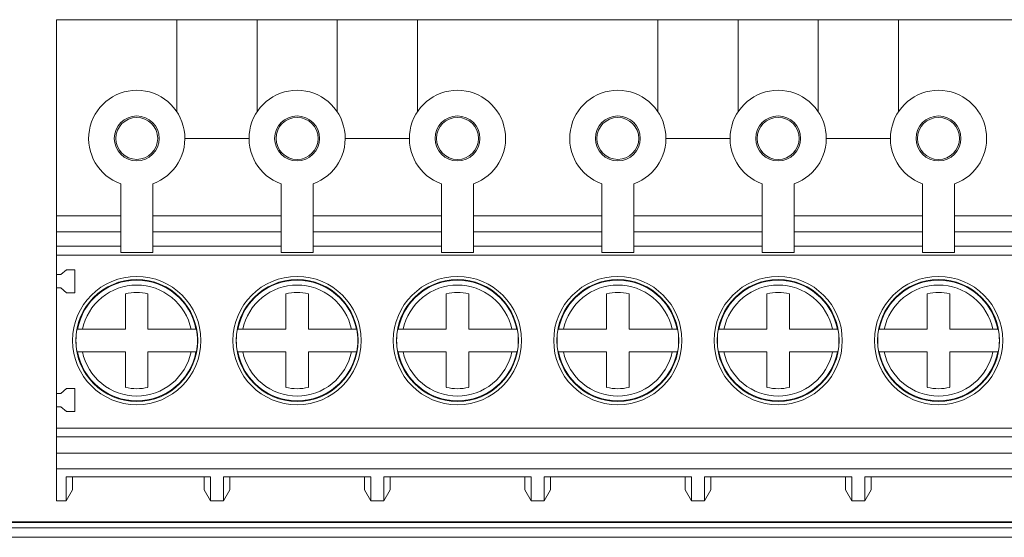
# Model space of a CAD drawing. Header units: millimetres. Extents: x 10 to 277, y 8 to 208.
# Tile 39 of 61: x 79 to 95, y 128 to 136. Entities that reach past the tile are written whole.
import ezdxf

# ---------------------------------------------------------------- set-up
doc = ezdxf.new("R2010")
doc.units = ezdxf.units.MM

msp = doc.modelspace()

# ---------------------------------------------------------------- linework, layer by layer
at = {"color": 7, "linetype": 'Continuous', "lineweight": 15}
for p, q in [((79.828, 136.281), (81.703, 136.281)), ((79.828, 133.224), (79.828, 136.281)), ((81.703, 136.281), (82.953, 136.281)), ((82.953, 136.281), (84.203, 136.281)), ((84.203, 136.281), (85.453, 136.281)), ((85.453, 136.281), (89.203, 136.281)), ((89.203, 136.281), (90.453, 136.281)), ((90.453, 136.281), (91.703, 136.281)), ((91.703, 136.281), (92.953, 136.281)), ((92.953, 136.281), (96.703, 136.281)), ((81.828, 134.431), (82.828, 134.431)), ((84.328, 134.431), (85.328, 134.431)), ((89.328, 134.431), (90.328, 134.431)), ((91.828, 134.431), (92.828, 134.431)), ((80.828, 132.652), (80.828, 133.724)), ((81.328, 133.724), (81.328, 132.652)), ((83.328, 132.652), (83.328, 133.724)), ((83.828, 133.724), (83.828, 132.652)), ((85.828, 132.652), (85.828, 133.724)), ((86.328, 133.724), (86.328, 132.652)), ((88.328, 132.652), (88.328, 133.724)), ((88.828, 133.724), (88.828, 132.652)), ((90.828, 132.652), (90.828, 133.724)), ((91.328, 133.724), (91.328, 132.652)), ((93.328, 132.652), (93.328, 133.724)), ((93.828, 133.724), (93.828, 132.652)), ((79.828, 133.224), (80.828, 133.224)), ((79.828, 132.976), (79.828, 133.224)), ((81.328, 133.224), (83.328, 133.224)), ((83.828, 133.224), (85.828, 133.224)), ((86.328, 133.224), (88.328, 133.224)), ((88.828, 133.224), (90.828, 133.224)), ((91.328, 133.224), (93.328, 133.224)), ((93.828, 133.224), (95.828, 133.224)), ((79.828, 132.976), (80.828, 132.976)), ((79.828, 132.75), (79.828, 132.976)), ((81.328, 132.976), (83.328, 132.976)), ((83.828, 132.976), (85.828, 132.976)), ((88.328, 132.976), (86.328, 132.976)), ((88.828, 132.976), (90.828, 132.976)), ((91.328, 132.976), (93.328, 132.976)), ((95.828, 132.976), (93.828, 132.976)), ((80.828, 132.75), (79.828, 132.75)), ((79.828, 132.75), (79.828, 132.613)), ((81.328, 132.652), (80.828, 132.652)), ((83.328, 132.75), (81.328, 132.75)), ((83.828, 132.652), (83.328, 132.652)), ((85.828, 132.75), (83.828, 132.75)), ((86.328, 132.652), (85.828, 132.652)), ((88.328, 132.75), (86.328, 132.75)), ((88.828, 132.652), (88.328, 132.652)), ((90.828, 132.75), (88.828, 132.75)), ((91.328, 132.652), (90.828, 132.652)), ((93.328, 132.75), (91.328, 132.75)), ((93.828, 132.652), (93.328, 132.652)), ((95.828, 132.75), (93.828, 132.75)), ((79.828, 132.613), (79.828, 132.309)), ((102.328, 132.613), (79.828, 132.613)), ((79.893, 132.309), (79.982, 132.384)), ((80.113, 132.384), (79.982, 132.384)), ((80.113, 132.027), (80.113, 132.384)), ((79.893, 132.309), (79.828, 132.309)), ((79.828, 132.102), (79.828, 132.309)), ((79.828, 130.457), (79.828, 132.102)), ((79.828, 132.102), (79.893, 132.102)), ((79.982, 132.027), (79.893, 132.102)), ((79.982, 132.027), (80.113, 132.027)), ((80.903, 132.01), (80.903, 131.456)), ((81.253, 132.01), (81.253, 131.456)), ((83.403, 132.01), (83.403, 131.456)), ((83.753, 131.456), (83.753, 132.01)), ((85.903, 132.01), (85.903, 131.456)), ((86.253, 132.01), (86.253, 131.456)), ((88.403, 132.01), (88.403, 131.456)), ((88.753, 132.01), (88.753, 131.456)), ((90.903, 132.01), (90.903, 131.456)), ((91.253, 132.01), (91.253, 131.456)), ((93.403, 132.01), (93.403, 131.456)), ((93.753, 131.456), (93.753, 132.01)), ((80.231, 131.456), (80.903, 131.456)), ((81.926, 131.456), (81.253, 131.456)), ((82.731, 131.456), (83.403, 131.456)), ((83.753, 131.456), (84.426, 131.456)), ((85.231, 131.456), (85.903, 131.456)), ((86.926, 131.456), (86.253, 131.456)), ((87.731, 131.456), (88.403, 131.456)), ((89.426, 131.456), (88.753, 131.456)), ((90.231, 131.456), (90.903, 131.456)), ((91.926, 131.456), (91.253, 131.456)), ((92.731, 131.456), (93.403, 131.456)), ((93.753, 131.456), (94.426, 131.456)), ((80.903, 131.106), (80.231, 131.106)), ((80.903, 131.106), (80.903, 130.552)), ((81.253, 130.552), (81.253, 131.106)), ((81.926, 131.106), (81.253, 131.106)), ((82.731, 131.106), (83.403, 131.106)), ((83.403, 130.552), (83.403, 131.106)), ((83.753, 130.552), (83.753, 131.106)), ((84.426, 131.106), (83.753, 131.106)), ((85.903, 131.106), (85.231, 131.106)), ((85.903, 131.106), (85.903, 130.552)), ((86.253, 130.552), (86.253, 131.106)), ((86.926, 131.106), (86.253, 131.106)), ((88.403, 131.106), (87.731, 131.106)), ((88.403, 131.106), (88.403, 130.552)), ((88.753, 130.552), (88.753, 131.106)), ((89.426, 131.106), (88.753, 131.106)), ((90.903, 131.106), (90.231, 131.106)), ((90.903, 131.106), (90.903, 130.552)), ((91.253, 130.552), (91.253, 131.106)), ((91.926, 131.106), (91.253, 131.106)), ((92.731, 131.106), (93.403, 131.106)), ((93.403, 130.552), (93.403, 131.106)), ((93.753, 130.552), (93.753, 131.106)), ((94.426, 131.106), (93.753, 131.106)), ((79.982, 130.532), (79.893, 130.457)), ((80.113, 130.532), (79.982, 130.532)), ((80.113, 130.175), (80.113, 130.532)), ((79.828, 130.457), (79.893, 130.457)), ((79.828, 130.25), (79.828, 130.457)), ((79.828, 129.918), (79.828, 130.25)), ((79.893, 130.25), (79.828, 130.25)), ((79.893, 130.25), (79.982, 130.175)), ((79.982, 130.175), (80.113, 130.175)), ((79.828, 129.918), (102.328, 129.918)), ((79.828, 129.918), (79.828, 129.781)), ((102.328, 129.781), (79.828, 129.781)), ((79.828, 129.528), (79.828, 129.781)), ((79.828, 129.528), (102.328, 129.528)), ((79.828, 129.528), (79.828, 129.281)), ((79.828, 129.281), (102.328, 129.281)), ((79.828, 129.281), (79.828, 128.781)), ((79.978, 129.156), (82.228, 129.156)), ((79.978, 128.781), (79.978, 129.156)), ((80.078, 129.156), (80.078, 128.954)), ((82.128, 128.954), (82.128, 129.156)), ((82.228, 129.156), (82.228, 128.781)), ((82.428, 129.156), (84.728, 129.156)), ((82.428, 128.781), (82.428, 129.156)), ((82.528, 129.156), (82.528, 128.954)), ((84.628, 128.954), (84.628, 129.156)), ((84.728, 129.156), (84.728, 128.781)), ((84.928, 129.156), (87.228, 129.156)), ((84.928, 128.781), (84.928, 129.156)), ((85.028, 129.156), (85.028, 128.954)), ((87.128, 128.954), (87.128, 129.156)), ((87.228, 129.156), (87.228, 128.781)), ((87.428, 129.156), (89.728, 129.156)), ((87.428, 128.781), (87.428, 129.156)), ((87.528, 129.156), (87.528, 128.954)), ((89.628, 128.954), (89.628, 129.156)), ((89.728, 129.156), (89.728, 128.781)), ((89.928, 129.156), (92.228, 129.156)), ((89.928, 128.781), (89.928, 129.156)), ((90.028, 129.156), (90.028, 128.954)), ((92.128, 128.954), (92.128, 129.156)), ((92.228, 129.156), (92.228, 128.781)), ((92.428, 129.156), (94.728, 129.156)), ((92.428, 128.781), (92.428, 129.156)), ((92.528, 129.156), (92.528, 128.954)), ((80.078, 128.954), (79.978, 128.781)), ((82.128, 128.954), (82.228, 128.781)), ((82.528, 128.954), (82.428, 128.781)), ((84.628, 128.954), (84.728, 128.781)), ((85.028, 128.954), (84.928, 128.781)), ((87.128, 128.954), (87.228, 128.781)), ((87.528, 128.954), (87.428, 128.781)), ((89.628, 128.954), (89.728, 128.781)), ((90.028, 128.954), (89.928, 128.781)), ((92.128, 128.954), (92.228, 128.781)), ((92.528, 128.954), (92.428, 128.781)), ((79.828, 128.781), (79.978, 128.781)), ((82.428, 128.781), (82.228, 128.781)), ((84.928, 128.781), (84.728, 128.781)), ((87.428, 128.781), (87.228, 128.781)), ((89.928, 128.781), (89.728, 128.781)), ((92.428, 128.781), (92.228, 128.781)), ((36.203, 128.447), (102.953, 128.447)), ((102.953, 128.36), (36.203, 128.36)), ((102.953, 128.215), (36.203, 128.215))]:
    msp.add_line(p, q, dxfattribs=at)
for centre, radius in [((81.078, 134.431), 0.35), ((83.578, 134.431), 0.35), ((86.078, 134.431), 0.35), ((88.578, 134.431), 0.35), ((91.078, 134.431), 0.35), ((93.578, 134.431), 0.35), ((81.078, 134.431), 0.327), ((83.578, 134.431), 0.328), ((86.078, 134.431), 0.328), ((88.578, 134.431), 0.327), ((91.078, 134.431), 0.328), ((93.578, 134.431), 0.328), ((81.078, 131.281), 1), ((81.078, 131.281), 0.95), ((83.578, 131.281), 1), ((83.578, 131.281), 0.95), ((86.078, 131.281), 1), ((86.078, 131.281), 0.95), ((88.578, 131.281), 1), ((88.578, 131.281), 0.95), ((91.078, 131.281), 1), ((91.078, 131.281), 0.95), ((93.578, 131.281), 1), ((93.578, 131.281), 0.95)]:
    msp.add_circle(centre, radius, dxfattribs=at)
for centre, radius, start, end in [((81.078, 134.431), 0.75, 289.4712, 250.5288), ((83.578, 134.431), 0.75, 289.4712, 250.5288), ((86.078, 134.431), 0.75, 289.4712, 250.5288), ((88.578, 134.431), 0.75, 289.4712, 250.5288), ((91.078, 134.431), 0.75, 289.4712, 250.5288), ((93.578, 134.431), 0.75, 289.4712, 250.5288), ((81.078, 131.281), 0.94, 10.7265, 169.2735), ((83.578, 131.281), 0.94, 10.7265, 169.2735), ((86.078, 131.281), 0.94, 10.7265, 169.2735), ((88.578, 131.281), 0.94, 10.7265, 169.2735), ((91.078, 131.281), 0.94, 10.7265, 169.2735), ((93.578, 131.281), 0.94, 10.7265, 169.2735), ((81.078, 131.281), 0.75, 76.5066, 103.4934), ((83.578, 131.281), 0.75, 76.5066, 103.4934), ((86.078, 131.281), 0.75, 76.5066, 103.4934), ((88.578, 131.281), 0.75, 76.5066, 103.4934), ((91.078, 131.281), 0.75, 76.5066, 103.4934), ((93.578, 131.281), 0.75, 76.5066, 103.4934), ((81.078, 131.281), 0.948, 169.3587, 190.6413), ((81.078, 131.281), 0.948, 349.3587, 10.6413), ((83.578, 131.281), 0.948, 169.3587, 190.6413), ((83.578, 131.281), 0.948, 349.3587, 10.6413), ((86.078, 131.281), 0.948, 169.3587, 190.6413), ((86.078, 131.281), 0.948, 349.3587, 10.6413), ((88.578, 131.281), 0.948, 169.3587, 190.6413), ((88.578, 131.281), 0.948, 349.3587, 10.6413), ((91.078, 131.281), 0.948, 169.3587, 190.6413), ((91.078, 131.281), 0.948, 349.3587, 10.6413), ((93.578, 131.281), 0.948, 169.3587, 190.6413), ((93.578, 131.281), 0.948, 349.3587, 10.6413), ((81.078, 131.281), 0.94, 190.7265, 349.2735), ((83.578, 131.281), 0.94, 190.7265, 349.2735), ((86.078, 131.281), 0.94, 190.7265, 349.2735), ((88.578, 131.281), 0.94, 190.7265, 349.2735), ((91.078, 131.281), 0.94, 190.7265, 349.2735), ((93.578, 131.281), 0.94, 190.7265, 349.2735), ((81.078, 131.281), 0.75, 256.5066, 283.4934), ((83.578, 131.281), 0.75, 256.5066, 283.4934), ((86.078, 131.281), 0.75, 256.5066, 283.4934), ((88.578, 131.281), 0.75, 256.5066, 283.4934), ((91.078, 131.281), 0.75, 256.5066, 283.4934), ((93.578, 131.281), 0.75, 256.5066, 283.4934)]:
    msp.add_arc(centre, radius, start, end, dxfattribs=at)
for points, degree in [([(81.703, 136.281), (81.703, 134.845)], 1), ([(82.953, 134.845), (82.953, 136.281)], 1), ([(84.203, 136.281), (84.203, 134.845)], 1), ([(85.453, 134.845), (85.453, 136.281)], 1), ([(89.203, 136.281), (89.203, 134.845)], 1), ([(90.453, 134.845), (90.453, 136.281)], 1), ([(91.703, 136.281), (91.703, 134.845)], 1), ([(92.953, 134.845), (92.953, 136.281)], 1), ([(80.147, 131.456), (80.149, 131.456), (80.152, 131.456), (80.155, 131.456)], 3), ([(82.002, 131.456), (82.005, 131.456), (82.007, 131.456), (82.01, 131.456)], 3), ([(82.647, 131.456), (82.649, 131.456), (82.652, 131.456), (82.655, 131.456)], 3), ([(84.502, 131.456), (84.505, 131.456), (84.507, 131.456), (84.51, 131.456)], 3), ([(85.147, 131.456), (85.149, 131.456), (85.152, 131.456), (85.155, 131.456)], 3), ([(87.002, 131.456), (87.005, 131.456), (87.007, 131.456), (87.01, 131.456)], 3), ([(87.647, 131.456), (87.649, 131.456), (87.652, 131.456), (87.655, 131.456)], 3), ([(89.502, 131.456), (89.505, 131.456), (89.507, 131.456), (89.51, 131.456)], 3), ([(90.147, 131.456), (90.149, 131.456), (90.152, 131.456), (90.155, 131.456)], 3), ([(92.002, 131.456), (92.005, 131.456), (92.007, 131.456), (92.01, 131.456)], 3), ([(92.647, 131.456), (92.649, 131.456), (92.652, 131.456), (92.655, 131.456)], 3), ([(94.502, 131.456), (94.505, 131.456), (94.507, 131.456), (94.51, 131.456)], 3), ([(80.155, 131.106), (80.152, 131.106), (80.149, 131.106), (80.147, 131.106)], 3), ([(82.01, 131.106), (82.007, 131.106), (82.005, 131.106), (82.002, 131.106)], 3), ([(82.655, 131.106), (82.652, 131.106), (82.649, 131.106), (82.647, 131.106)], 3), ([(84.51, 131.106), (84.507, 131.106), (84.505, 131.106), (84.502, 131.106)], 3), ([(85.155, 131.106), (85.152, 131.106), (85.149, 131.106), (85.147, 131.106)], 3), ([(87.01, 131.106), (87.007, 131.106), (87.005, 131.106), (87.002, 131.106)], 3), ([(87.655, 131.106), (87.652, 131.106), (87.649, 131.106), (87.647, 131.106)], 3), ([(89.51, 131.106), (89.507, 131.106), (89.505, 131.106), (89.502, 131.106)], 3), ([(90.155, 131.106), (90.152, 131.106), (90.149, 131.106), (90.147, 131.106)], 3), ([(92.01, 131.106), (92.007, 131.106), (92.005, 131.106), (92.002, 131.106)], 3), ([(92.655, 131.106), (92.652, 131.106), (92.649, 131.106), (92.647, 131.106)], 3), ([(94.51, 131.106), (94.507, 131.106), (94.505, 131.106), (94.502, 131.106)], 3), ([(102.953, 128.455), (36.203, 128.455)], 1)]:
    msp.add_open_spline(points, degree=degree, dxfattribs=at)
for points, knots in [([(80.231, 131.456), (80.271, 131.651), (80.378, 131.826), (80.686, 132.077), (80.879, 132.146), (81.277, 132.146), (81.47, 132.077), (81.779, 131.826), (81.885, 131.651), (81.926, 131.456)], [0, 0, 0, 0, 0.25, 0.25, 0.5, 0.5, 0.75, 0.75, 1, 1, 1, 1]), ([(82.731, 131.456), (82.771, 131.651), (82.878, 131.826), (83.186, 132.077), (83.379, 132.146), (83.777, 132.146), (83.97, 132.077), (84.279, 131.826), (84.385, 131.651), (84.426, 131.456)], [0, 0, 0, 0, 0.25, 0.25, 0.5, 0.5, 0.75, 0.75, 1, 1, 1, 1]), ([(85.231, 131.456), (85.271, 131.651), (85.378, 131.826), (85.686, 132.077), (85.879, 132.146), (86.277, 132.146), (86.47, 132.077), (86.779, 131.826), (86.885, 131.651), (86.926, 131.456)], [0, 0, 0, 0, 0.25, 0.25, 0.5, 0.5, 0.75, 0.75, 1, 1, 1, 1]), ([(87.731, 131.456), (87.771, 131.651), (87.878, 131.826), (88.186, 132.077), (88.379, 132.146), (88.777, 132.146), (88.97, 132.077), (89.279, 131.826), (89.385, 131.651), (89.426, 131.456)], [0, 0, 0, 0, 0.25, 0.25, 0.5, 0.5, 0.75, 0.75, 1, 1, 1, 1]), ([(90.231, 131.456), (90.271, 131.651), (90.378, 131.826), (90.686, 132.077), (90.879, 132.146), (91.277, 132.146), (91.47, 132.077), (91.779, 131.826), (91.885, 131.651), (91.926, 131.456)], [0, 0, 0, 0, 0.25, 0.25, 0.5, 0.5, 0.75, 0.75, 1, 1, 1, 1]), ([(92.731, 131.456), (92.771, 131.651), (92.878, 131.826), (93.186, 132.077), (93.379, 132.146), (93.777, 132.146), (93.97, 132.077), (94.279, 131.826), (94.385, 131.651), (94.426, 131.456)], [0, 0, 0, 0, 0.25, 0.25, 0.5, 0.5, 0.75, 0.75, 1, 1, 1, 1]), ([(80.155, 131.456), (80.155, 131.456), (80.156, 131.456), (80.159, 131.456), (80.162, 131.456), (80.166, 131.456), (80.172, 131.456), (80.177, 131.456), (80.183, 131.456), (80.19, 131.456), (80.198, 131.456), (80.206, 131.456), (80.214, 131.456), (80.22, 131.456), (80.225, 131.456), (80.231, 131.456)], [0, 0, 0, 0, 0.000049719, 0.000049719, 0.000049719, 0.000099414, 0.000099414, 0.000099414, 0.0001494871, 0.0001494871, 0.0001494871, 0.0002004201, 0.0002004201, 0.0002004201, 0.0002340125, 0.0002340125, 0.0002340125, 0.0002340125]), ([(81.926, 131.456), (81.934, 131.456), (81.943, 131.456), (81.951, 131.456), (81.96, 131.456), (81.967, 131.456), (81.974, 131.456), (81.981, 131.456), (81.987, 131.456), (81.991, 131.456), (81.996, 131.456), (81.999, 131.456), (82.001, 131.456), (82.002, 131.456), (82.002, 131.456), (82.002, 131.456)], [0, 0, 0, 0, 0.0000521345, 0.0000521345, 0.0000521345, 0.0001043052, 0.0001043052, 0.0001043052, 0.0001559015, 0.0001559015, 0.0001559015, 0.0002065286, 0.0002065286, 0.0002065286, 0.0002340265, 0.0002340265, 0.0002340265, 0.0002340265]), ([(82.655, 131.456), (82.655, 131.456), (82.656, 131.456), (82.659, 131.456), (82.662, 131.456), (82.666, 131.456), (82.672, 131.456), (82.677, 131.456), (82.683, 131.456), (82.69, 131.456), (82.698, 131.456), (82.706, 131.456), (82.714, 131.456), (82.72, 131.456), (82.725, 131.456), (82.731, 131.456)], [0, 0, 0, 0, 0.000049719, 0.000049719, 0.000049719, 0.000099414, 0.000099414, 0.000099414, 0.0001494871, 0.0001494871, 0.0001494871, 0.0002004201, 0.0002004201, 0.0002004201, 0.0002340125, 0.0002340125, 0.0002340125, 0.0002340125]), ([(84.426, 131.456), (84.434, 131.456), (84.443, 131.456), (84.451, 131.456), (84.46, 131.456), (84.467, 131.456), (84.474, 131.456), (84.481, 131.456), (84.487, 131.456), (84.491, 131.456), (84.496, 131.456), (84.499, 131.456), (84.501, 131.456), (84.502, 131.456), (84.502, 131.456), (84.502, 131.456)], [0, 0, 0, 0, 0.0000521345, 0.0000521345, 0.0000521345, 0.0001043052, 0.0001043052, 0.0001043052, 0.0001559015, 0.0001559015, 0.0001559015, 0.0002065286, 0.0002065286, 0.0002065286, 0.0002340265, 0.0002340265, 0.0002340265, 0.0002340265]), ([(85.155, 131.456), (85.155, 131.456), (85.156, 131.456), (85.159, 131.456), (85.162, 131.456), (85.166, 131.456), (85.172, 131.456), (85.177, 131.456), (85.183, 131.456), (85.19, 131.456), (85.198, 131.456), (85.206, 131.456), (85.214, 131.456), (85.22, 131.456), (85.225, 131.456), (85.231, 131.456)], [0, 0, 0, 0, 0.000049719, 0.000049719, 0.000049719, 0.000099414, 0.000099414, 0.000099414, 0.0001494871, 0.0001494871, 0.0001494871, 0.0002004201, 0.0002004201, 0.0002004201, 0.0002340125, 0.0002340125, 0.0002340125, 0.0002340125]), ([(86.926, 131.456), (86.934, 131.456), (86.943, 131.456), (86.951, 131.456), (86.96, 131.456), (86.967, 131.456), (86.974, 131.456), (86.981, 131.456), (86.987, 131.456), (86.991, 131.456), (86.996, 131.456), (86.999, 131.456), (87.001, 131.456), (87.002, 131.456), (87.002, 131.456), (87.002, 131.456)], [0, 0, 0, 0, 0.0000521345, 0.0000521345, 0.0000521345, 0.0001043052, 0.0001043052, 0.0001043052, 0.0001559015, 0.0001559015, 0.0001559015, 0.0002065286, 0.0002065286, 0.0002065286, 0.0002340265, 0.0002340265, 0.0002340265, 0.0002340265]), ([(87.655, 131.456), (87.655, 131.456), (87.656, 131.456), (87.659, 131.456), (87.662, 131.456), (87.666, 131.456), (87.672, 131.456), (87.677, 131.456), (87.683, 131.456), (87.69, 131.456), (87.698, 131.456), (87.706, 131.456), (87.714, 131.456), (87.72, 131.456), (87.725, 131.456), (87.731, 131.456)], [0, 0, 0, 0, 0.000049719, 0.000049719, 0.000049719, 0.000099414, 0.000099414, 0.000099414, 0.0001494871, 0.0001494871, 0.0001494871, 0.0002004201, 0.0002004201, 0.0002004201, 0.0002340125, 0.0002340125, 0.0002340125, 0.0002340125]), ([(89.426, 131.456), (89.434, 131.456), (89.443, 131.456), (89.451, 131.456), (89.46, 131.456), (89.467, 131.456), (89.474, 131.456), (89.481, 131.456), (89.487, 131.456), (89.491, 131.456), (89.496, 131.456), (89.499, 131.456), (89.501, 131.456), (89.502, 131.456), (89.502, 131.456), (89.502, 131.456)], [0, 0, 0, 0, 0.0000521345, 0.0000521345, 0.0000521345, 0.0001043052, 0.0001043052, 0.0001043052, 0.0001559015, 0.0001559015, 0.0001559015, 0.0002065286, 0.0002065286, 0.0002065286, 0.0002340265, 0.0002340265, 0.0002340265, 0.0002340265]), ([(90.155, 131.456), (90.155, 131.456), (90.156, 131.456), (90.159, 131.456), (90.162, 131.456), (90.166, 131.456), (90.172, 131.456), (90.177, 131.456), (90.183, 131.456), (90.19, 131.456), (90.198, 131.456), (90.206, 131.456), (90.214, 131.456), (90.22, 131.456), (90.225, 131.456), (90.231, 131.456)], [0, 0, 0, 0, 0.000049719, 0.000049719, 0.000049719, 0.000099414, 0.000099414, 0.000099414, 0.0001494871, 0.0001494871, 0.0001494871, 0.0002004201, 0.0002004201, 0.0002004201, 0.0002340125, 0.0002340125, 0.0002340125, 0.0002340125]), ([(91.926, 131.456), (91.934, 131.456), (91.943, 131.456), (91.951, 131.456), (91.96, 131.456), (91.967, 131.456), (91.974, 131.456), (91.981, 131.456), (91.987, 131.456), (91.991, 131.456), (91.996, 131.456), (91.999, 131.456), (92.001, 131.456), (92.002, 131.456), (92.002, 131.456), (92.002, 131.456)], [0, 0, 0, 0, 0.0000521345, 0.0000521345, 0.0000521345, 0.0001043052, 0.0001043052, 0.0001043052, 0.0001559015, 0.0001559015, 0.0001559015, 0.0002065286, 0.0002065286, 0.0002065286, 0.0002340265, 0.0002340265, 0.0002340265, 0.0002340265]), ([(92.655, 131.456), (92.655, 131.456), (92.656, 131.456), (92.659, 131.456), (92.662, 131.456), (92.666, 131.456), (92.672, 131.456), (92.677, 131.456), (92.683, 131.456), (92.69, 131.456), (92.698, 131.456), (92.706, 131.456), (92.714, 131.456), (92.72, 131.456), (92.725, 131.456), (92.731, 131.456)], [0, 0, 0, 0, 0.000049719, 0.000049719, 0.000049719, 0.000099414, 0.000099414, 0.000099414, 0.0001494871, 0.0001494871, 0.0001494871, 0.0002004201, 0.0002004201, 0.0002004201, 0.0002340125, 0.0002340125, 0.0002340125, 0.0002340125]), ([(94.426, 131.456), (94.434, 131.456), (94.443, 131.456), (94.451, 131.456), (94.46, 131.456), (94.467, 131.456), (94.474, 131.456), (94.481, 131.456), (94.487, 131.456), (94.491, 131.456), (94.496, 131.456), (94.499, 131.456), (94.501, 131.456), (94.502, 131.456), (94.502, 131.456), (94.502, 131.456)], [0, 0, 0, 0, 0.0000521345, 0.0000521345, 0.0000521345, 0.0001043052, 0.0001043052, 0.0001043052, 0.0001559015, 0.0001559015, 0.0001559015, 0.0002065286, 0.0002065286, 0.0002065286, 0.0002340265, 0.0002340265, 0.0002340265, 0.0002340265]), ([(80.231, 131.106), (80.222, 131.106), (80.213, 131.106), (80.205, 131.106), (80.197, 131.106), (80.189, 131.106), (80.182, 131.106), (80.176, 131.106), (80.17, 131.106), (80.165, 131.106), (80.161, 131.106), (80.158, 131.106), (80.156, 131.106), (80.155, 131.106), (80.155, 131.106), (80.155, 131.106)], [0, 0, 0, 0, 0.0000521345, 0.0000521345, 0.0000521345, 0.0001043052, 0.0001043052, 0.0001043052, 0.0001559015, 0.0001559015, 0.0001559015, 0.0002065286, 0.0002065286, 0.0002065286, 0.0002340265, 0.0002340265, 0.0002340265, 0.0002340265]), ([(81.926, 131.106), (81.885, 130.911), (81.779, 130.736), (81.47, 130.484), (81.277, 130.416), (80.879, 130.416), (80.686, 130.484), (80.378, 130.736), (80.271, 130.911), (80.231, 131.106)], [0, 0, 0, 0, 0.25, 0.25, 0.5, 0.5, 0.75, 0.75, 1, 1, 1, 1]), ([(82.002, 131.106), (82.002, 131.106), (82, 131.106), (81.998, 131.106), (81.995, 131.106), (81.99, 131.106), (81.985, 131.106), (81.98, 131.106), (81.973, 131.106), (81.966, 131.106), (81.959, 131.106), (81.951, 131.106), (81.943, 131.106), (81.937, 131.106), (81.931, 131.106), (81.926, 131.106)], [0, 0, 0, 0, 0.000049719, 0.000049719, 0.000049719, 0.000099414, 0.000099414, 0.000099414, 0.0001494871, 0.0001494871, 0.0001494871, 0.0002004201, 0.0002004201, 0.0002004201, 0.0002340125, 0.0002340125, 0.0002340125, 0.0002340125]), ([(82.731, 131.106), (82.722, 131.106), (82.713, 131.106), (82.705, 131.106), (82.697, 131.106), (82.689, 131.106), (82.682, 131.106), (82.676, 131.106), (82.67, 131.106), (82.665, 131.106), (82.661, 131.106), (82.658, 131.106), (82.656, 131.106), (82.655, 131.106), (82.655, 131.106), (82.655, 131.106)], [0, 0, 0, 0, 0.0000521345, 0.0000521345, 0.0000521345, 0.0001043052, 0.0001043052, 0.0001043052, 0.0001559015, 0.0001559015, 0.0001559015, 0.0002065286, 0.0002065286, 0.0002065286, 0.0002340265, 0.0002340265, 0.0002340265, 0.0002340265]), ([(84.426, 131.106), (84.385, 130.911), (84.279, 130.736), (83.97, 130.484), (83.777, 130.416), (83.379, 130.416), (83.186, 130.484), (82.878, 130.736), (82.771, 130.911), (82.731, 131.106)], [0, 0, 0, 0, 0.25, 0.25, 0.5, 0.5, 0.75, 0.75, 1, 1, 1, 1]), ([(84.502, 131.106), (84.502, 131.106), (84.5, 131.106), (84.498, 131.106), (84.495, 131.106), (84.49, 131.106), (84.485, 131.106), (84.48, 131.106), (84.473, 131.106), (84.466, 131.106), (84.459, 131.106), (84.451, 131.106), (84.443, 131.106), (84.437, 131.106), (84.431, 131.106), (84.426, 131.106)], [0, 0, 0, 0, 0.000049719, 0.000049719, 0.000049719, 0.000099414, 0.000099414, 0.000099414, 0.0001494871, 0.0001494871, 0.0001494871, 0.0002004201, 0.0002004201, 0.0002004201, 0.0002340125, 0.0002340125, 0.0002340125, 0.0002340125]), ([(85.231, 131.106), (85.222, 131.106), (85.213, 131.106), (85.205, 131.106), (85.197, 131.106), (85.189, 131.106), (85.182, 131.106), (85.176, 131.106), (85.17, 131.106), (85.165, 131.106), (85.161, 131.106), (85.158, 131.106), (85.156, 131.106), (85.155, 131.106), (85.155, 131.106), (85.155, 131.106)], [0, 0, 0, 0, 0.0000521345, 0.0000521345, 0.0000521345, 0.0001043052, 0.0001043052, 0.0001043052, 0.0001559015, 0.0001559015, 0.0001559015, 0.0002065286, 0.0002065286, 0.0002065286, 0.0002340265, 0.0002340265, 0.0002340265, 0.0002340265]), ([(86.926, 131.106), (86.885, 130.911), (86.779, 130.736), (86.47, 130.484), (86.277, 130.416), (85.879, 130.416), (85.686, 130.484), (85.378, 130.736), (85.271, 130.911), (85.231, 131.106)], [0, 0, 0, 0, 0.25, 0.25, 0.5, 0.5, 0.75, 0.75, 1, 1, 1, 1]), ([(87.002, 131.106), (87.002, 131.106), (87, 131.106), (86.998, 131.106), (86.995, 131.106), (86.99, 131.106), (86.985, 131.106), (86.98, 131.106), (86.973, 131.106), (86.966, 131.106), (86.959, 131.106), (86.951, 131.106), (86.943, 131.106), (86.937, 131.106), (86.931, 131.106), (86.926, 131.106)], [0, 0, 0, 0, 0.000049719, 0.000049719, 0.000049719, 0.000099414, 0.000099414, 0.000099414, 0.0001494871, 0.0001494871, 0.0001494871, 0.0002004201, 0.0002004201, 0.0002004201, 0.0002340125, 0.0002340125, 0.0002340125, 0.0002340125]), ([(87.731, 131.106), (87.722, 131.106), (87.713, 131.106), (87.705, 131.106), (87.697, 131.106), (87.689, 131.106), (87.682, 131.106), (87.676, 131.106), (87.67, 131.106), (87.665, 131.106), (87.661, 131.106), (87.658, 131.106), (87.656, 131.106), (87.655, 131.106), (87.655, 131.106), (87.655, 131.106)], [0, 0, 0, 0, 0.0000521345, 0.0000521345, 0.0000521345, 0.0001043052, 0.0001043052, 0.0001043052, 0.0001559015, 0.0001559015, 0.0001559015, 0.0002065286, 0.0002065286, 0.0002065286, 0.0002340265, 0.0002340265, 0.0002340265, 0.0002340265]), ([(89.426, 131.106), (89.385, 130.911), (89.279, 130.736), (88.97, 130.484), (88.777, 130.416), (88.379, 130.416), (88.186, 130.484), (87.878, 130.736), (87.771, 130.911), (87.731, 131.106)], [0, 0, 0, 0, 0.25, 0.25, 0.5, 0.5, 0.75, 0.75, 1, 1, 1, 1]), ([(89.502, 131.106), (89.502, 131.106), (89.5, 131.106), (89.498, 131.106), (89.495, 131.106), (89.49, 131.106), (89.485, 131.106), (89.48, 131.106), (89.473, 131.106), (89.466, 131.106), (89.459, 131.106), (89.451, 131.106), (89.443, 131.106), (89.437, 131.106), (89.431, 131.106), (89.426, 131.106)], [0, 0, 0, 0, 0.000049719, 0.000049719, 0.000049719, 0.000099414, 0.000099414, 0.000099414, 0.0001494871, 0.0001494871, 0.0001494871, 0.0002004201, 0.0002004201, 0.0002004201, 0.0002340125, 0.0002340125, 0.0002340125, 0.0002340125]), ([(90.231, 131.106), (90.222, 131.106), (90.213, 131.106), (90.205, 131.106), (90.197, 131.106), (90.189, 131.106), (90.182, 131.106), (90.176, 131.106), (90.17, 131.106), (90.165, 131.106), (90.161, 131.106), (90.158, 131.106), (90.156, 131.106), (90.155, 131.106), (90.155, 131.106), (90.155, 131.106)], [0, 0, 0, 0, 0.0000521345, 0.0000521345, 0.0000521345, 0.0001043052, 0.0001043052, 0.0001043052, 0.0001559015, 0.0001559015, 0.0001559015, 0.0002065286, 0.0002065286, 0.0002065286, 0.0002340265, 0.0002340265, 0.0002340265, 0.0002340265]), ([(91.926, 131.106), (91.885, 130.911), (91.779, 130.736), (91.47, 130.484), (91.277, 130.416), (90.879, 130.416), (90.686, 130.484), (90.378, 130.736), (90.271, 130.911), (90.231, 131.106)], [0, 0, 0, 0, 0.25, 0.25, 0.5, 0.5, 0.75, 0.75, 1, 1, 1, 1]), ([(92.002, 131.106), (92.002, 131.106), (92, 131.106), (91.998, 131.106), (91.995, 131.106), (91.99, 131.106), (91.985, 131.106), (91.98, 131.106), (91.973, 131.106), (91.966, 131.106), (91.959, 131.106), (91.951, 131.106), (91.943, 131.106), (91.937, 131.106), (91.931, 131.106), (91.926, 131.106)], [0, 0, 0, 0, 0.000049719, 0.000049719, 0.000049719, 0.000099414, 0.000099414, 0.000099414, 0.0001494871, 0.0001494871, 0.0001494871, 0.0002004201, 0.0002004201, 0.0002004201, 0.0002340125, 0.0002340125, 0.0002340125, 0.0002340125]), ([(92.731, 131.106), (92.722, 131.106), (92.713, 131.106), (92.705, 131.106), (92.697, 131.106), (92.689, 131.106), (92.682, 131.106), (92.676, 131.106), (92.67, 131.106), (92.665, 131.106), (92.661, 131.106), (92.658, 131.106), (92.656, 131.106), (92.655, 131.106), (92.655, 131.106), (92.655, 131.106)], [0, 0, 0, 0, 0.0000521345, 0.0000521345, 0.0000521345, 0.0001043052, 0.0001043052, 0.0001043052, 0.0001559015, 0.0001559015, 0.0001559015, 0.0002065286, 0.0002065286, 0.0002065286, 0.0002340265, 0.0002340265, 0.0002340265, 0.0002340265]), ([(94.426, 131.106), (94.385, 130.911), (94.279, 130.736), (93.97, 130.484), (93.777, 130.416), (93.379, 130.416), (93.186, 130.484), (92.878, 130.736), (92.771, 130.911), (92.731, 131.106)], [0, 0, 0, 0, 0.25, 0.25, 0.5, 0.5, 0.75, 0.75, 1, 1, 1, 1]), ([(94.502, 131.106), (94.502, 131.106), (94.5, 131.106), (94.498, 131.106), (94.495, 131.106), (94.49, 131.106), (94.485, 131.106), (94.48, 131.106), (94.473, 131.106), (94.466, 131.106), (94.459, 131.106), (94.451, 131.106), (94.443, 131.106), (94.437, 131.106), (94.431, 131.106), (94.426, 131.106)], [0, 0, 0, 0, 0.000049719, 0.000049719, 0.000049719, 0.000099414, 0.000099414, 0.000099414, 0.0001494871, 0.0001494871, 0.0001494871, 0.0002004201, 0.0002004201, 0.0002004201, 0.0002340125, 0.0002340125, 0.0002340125, 0.0002340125])]:
    msp.add_open_spline(points, degree=3, knots=knots, dxfattribs=at)

doc.saveas('drawing.dxf')
